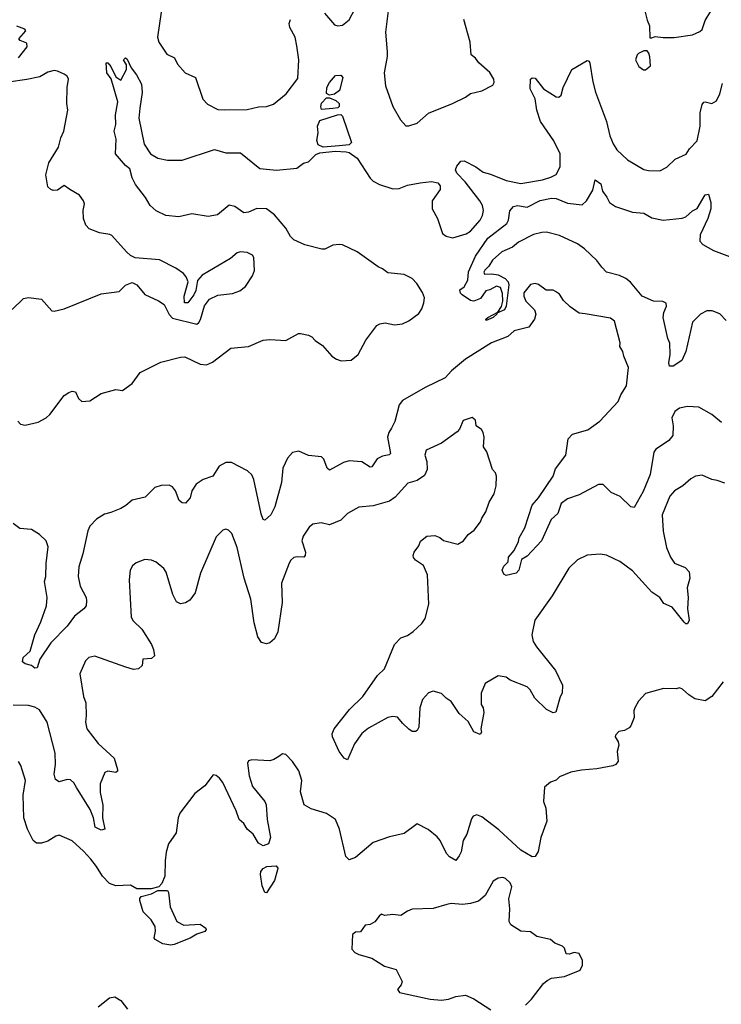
# Model space of a CAD drawing. Extents: x 2057697 to 2160550, y 827490 to 1016834.
# Tile 230 of 256: x 2081111 to 2085444, y 908964 to 915043. Entities that reach past the tile are written whole.
import ezdxf

# ---------------------------------------------------------------- set-up
doc = ezdxf.new("R2010")
doc.units = 0

msp = doc.modelspace()

# ---------------------------------------------------------------- linework, layer by layer
at = {"layer": '0CON20XD'}
for points in [[(2084957.1, 915155), (2084985, 915040), (2085000, 915005), (2085001.7, 914931.7), (2085015, 914930), (2085035, 914940), (2085085, 914932.5), (2085153, 914933), (2085265, 914950), (2085310.7, 914969.3), (2085325, 914982.5), (2085345, 915037.5), (2085379.2, 915095)], [(2081985, 915090), (2081963.1, 914935), (2081971.4, 914905), (2082020.3, 914830.3), (2082066.4, 914806.4), (2082085, 914768.8), (2082133.3, 914715), (2082196.2, 914685), (2082242.3, 914552.3), (2082271.2, 914521.2), (2082335, 914488), (2082375, 914485.8), (2082515, 914488.6), (2082585, 914504.4), (2082635, 914506.2), (2082678.3, 914521.7), (2082756, 914585), (2082829.7, 914680.3), (2082834.4, 914795), (2082822, 914882), (2082813.3, 914935), (2082780, 914995), (2082775, 915020), (2082784, 915045)], [(2082993, 915083), (2083055, 915012), (2083075.9, 915005.9), (2083105, 915008.6), (2083145, 915042), (2083181.7, 915108.3)], [(2083389.5, 915115), (2083370.4, 914965), (2083380.8, 914845), (2083380.8, 914815), (2083362.9, 914715), (2083370.8, 914635), (2083416.1, 914506.1), (2083462.5, 914425), (2083495, 914387.5), (2083515, 914387.5), (2083565, 914403.3), (2083635, 914465.8), (2083784.6, 914525.4), (2083865, 914564.4), (2083895, 914586.7), (2083965.5, 914604.5), (2084032.3, 914637.7), (2084042, 914655), (2084040, 914675), (2084015, 914716.2), (2083946.9, 914776.9), (2083926.2, 914805), (2083898.8, 914825), (2083893.1, 914905), (2083854.4, 915045)], [(2081105, 914807.1), (2081156.9, 914875), (2081155, 914898), (2081113.3, 914915), (2081106.2, 914925), (2081148.8, 914975), (2081143.8, 914985), (2081093.2, 915003.2)], [(2084963, 914733), (2084975, 914733.3), (2085007, 914757), (2085003, 914813), (2084997, 914837), (2084985, 914850), (2084965, 914850), (2084932.5, 914835), (2084923.3, 914825), (2084913.8, 914795), (2084933.6, 914753.6), (2084963, 914733)], [(2082130.5, 912960.5), (2082225, 912915.7), (2082265, 912911.9), (2082301.4, 912928.6), (2082415, 913015.5), (2082525, 913025.6), (2082615.5, 913064.5), (2082655, 913068.5), (2082755, 913063.1), (2082832.5, 913105), (2082845, 913106), (2082895, 913096.2), (2082915.8, 913085.8), (2082935, 913062.5), (2082981.2, 913031.2), (2083038.8, 912965), (2083067.3, 912947.3), (2083095.9, 912935.9), (2083158.3, 912941.7), (2083202, 912975), (2083248.8, 913065), (2083316.7, 913155), (2083335, 913165.8), (2083367.7, 913172.3), (2083425, 913160), (2083475, 913164.4), (2083515, 913184.2), (2083575, 913228.8), (2083595, 913257.5), (2083607.1, 913295), (2083610.8, 913325), (2083599.4, 913359.4), (2083564.2, 913415), (2083535, 913444.3), (2083485, 913470), (2083385, 913480), (2083352.5, 913505), (2083325, 913516.2), (2083195, 913610.6), (2083105, 913652), (2083085, 913655.8), (2083045, 913650.5), (2082995, 913626.2), (2082976.2, 913626.2), (2082872.8, 913652.8), (2082805, 913684.5), (2082783.1, 913705), (2082754.5, 913755), (2082685, 913838), (2082635, 913874.3), (2082575, 913876.7), (2082525, 913854.3), (2082495, 913850), (2082438.8, 913888.8), (2082405, 913896.9), (2082332.7, 913837.3), (2082275, 913828.1), (2082175, 913844.3), (2082093.6, 913826.4), (2082013.9, 913833.9), (2081955, 913863.6), (2081916.9, 913895), (2081888.9, 913945), (2081825.6, 914025.6), (2081805, 914066.2), (2081792.1, 914122.1), (2081765, 914142.9), (2081703.1, 914215), (2081708, 914305), (2081694, 914355), (2081704, 914395), (2081703.1, 914455), (2081717.9, 914535), (2081676.8, 914676.8), (2081648.9, 914715), (2081645, 914777.5), (2081655, 914776.2), (2081675, 914753.3), (2081705, 914690), (2081735, 914670), (2081770, 914735), (2081770, 914765), (2081752.5, 914795), (2081765, 914807.5), (2081775, 914800), (2081800, 914745), (2081832.3, 914702.3), (2081864.4, 914645), (2081867, 914593), (2081852.7, 914497.3), (2081846.7, 914435), (2081880.8, 914275), (2081920, 914215), (2081965, 914187.1), (2082025, 914175.7), (2082115, 914175.7), (2082315, 914240.8), (2082385, 914221.9), (2082475, 914220), (2082595, 914124.4), (2082696.9, 914113.1), (2082823, 914127), (2082863, 914157), (2082895, 914166.2), (2082940, 914210), (2082965, 914221.1), (2083059.4, 914230.6), (2083126.9, 914226.9), (2083145, 914222.5), (2083195, 914188.8), (2083275.7, 914065), (2083295, 914045.6), (2083334, 914025), (2083415, 913999.6), (2083455, 914001.1), (2083505, 914021.1), (2083584.4, 914035.6), (2083655, 914044), (2083692.5, 914035), (2083707, 914017), (2083706.7, 913995), (2083657.5, 913925), (2083658.8, 913875), (2083692, 913815), (2083722.1, 913722.1), (2083745.7, 913705.7), (2083785, 913695.7), (2083868.3, 913721.7), (2083895, 913737.5), (2083954.4, 913805), (2083970, 913835), (2083974.4, 913865), (2083970, 913895), (2083952.9, 913925), (2083861.7, 914041.7), (2083810.8, 914095), (2083802.5, 914115), (2083811.3, 914138.7), (2083835, 914168.8), (2083855, 914170.8), (2083927.1, 914135), (2083972.3, 914102.3), (2084019.3, 914089.3), (2084115, 914050.8), (2084205, 914031.5), (2084340, 914055), (2084390.2, 914069.8), (2084425, 914088), (2084448.6, 914135), (2084448.1, 914215), (2084408.9, 914295), (2084328.2, 914415), (2084304.6, 914485), (2084294.5, 914555), (2084264.4, 914615), (2084266.2, 914675), (2084275.9, 914684.1), (2084295, 914681.4), (2084346.6, 914616.6), (2084425, 914566.7), (2084440, 914565), (2084455, 914577.5), (2084467.1, 914625), (2084521.2, 914735), (2084615, 914790.8), (2084627.1, 914787.1), (2084632, 914775), (2084651.4, 914658.6), (2084666.7, 914595), (2084734.5, 914415), (2084755.5, 914325), (2084775, 914276), (2084798.8, 914238.8), (2084865, 914177.1), (2084965, 914118.8), (2084995, 914110.8), (2085065, 914110), (2085106.8, 914133.2), (2085159.1, 914180.9), (2085226.4, 914213.6), (2085247.1, 914245), (2085294.3, 914295), (2085313.3, 914385), (2085312.4, 914467.6), (2085325, 914520), (2085335, 914533.8), (2085345, 914536.2), (2085385, 914526), (2085415, 914541.2), (2085435.5, 914584.5), (2085450.2, 914649.8)], [(2081065, 913254.4), (2081135, 913320.8), (2081165, 913326.9), (2081245, 913317.5), (2081310, 913245), (2081325, 913242.5), (2081385, 913258.8), (2081615, 913349.4), (2081725, 913365.8), (2081765, 913403.3), (2081805, 913420), (2081835, 913406.7), (2081885, 913346), (2081967.9, 913307.9), (2082003.8, 913285), (2082035, 913223.3), (2082055, 913200), (2082205, 913163.8), (2082217.3, 913172.7), (2082227.3, 913192.7), (2082253, 913277), (2082282.7, 913317.3), (2082335, 913342), (2082425, 913352), (2082471.7, 913368.3), (2082505.8, 913395), (2082548.3, 913461.7), (2082561.2, 913495), (2082556.2, 913575), (2082548.3, 913588.3), (2082516.1, 913606.1), (2082475, 913608.8), (2082455, 913603.8), (2082412.1, 913567.9), (2082237.5, 913465), (2082208.3, 913431.7), (2082199.3, 913370.7), (2082187.5, 913345), (2082150, 913295), (2082130, 913295), (2082127.5, 913335), (2082151.2, 913425), (2082140, 913455), (2082123.8, 913475), (2082075, 913508.1), (2081975, 913559.4), (2081825, 913572.5), (2081795, 913587.5), (2081770.5, 913610.5), (2081680.5, 913710.5), (2081667.5, 913717.5), (2081605, 913727.5), (2081541.2, 913751.2), (2081518.8, 913775), (2081506.2, 913815), (2081504.1, 913864.1), (2081512, 913905), (2081506, 913925), (2081480.3, 913960.3), (2081421.2, 913995), (2081385, 914020), (2081345, 913990.6), (2081318, 913988), (2081303.9, 913993.9), (2081285, 914010), (2081271.9, 914085), (2081291.7, 914158.3), (2081351.4, 914255), (2081365.9, 914314.1), (2081383.3, 914355), (2081408.8, 914485), (2081402.5, 914525), (2081403.9, 914623.9), (2081412, 914675), (2081404, 914694), (2081385, 914706.7), (2081345.8, 914725.8), (2081325, 914729.2), (2081285, 914719.2), (2081235, 914690.6), (2081155, 914672.9), (2081042.3, 914657.7)], [(2083025, 914577.5), (2083006.7, 914586.7), (2083007.5, 914625), (2083024.2, 914655.8), (2083060.7, 914699.3), (2083095, 914701.2), (2083105.7, 914685), (2083086.7, 914605), (2083055, 914582.5), (2083025, 914577.5)], [(2082975, 914487.5), (2082970, 914505), (2082975, 914527.5), (2083005, 914560), (2083025, 914560), (2083063.9, 914543.9), (2083083.8, 914525), (2083083.9, 914506.1), (2083075, 914498.8), (2083045, 914493.8), (2082975, 914487.5)], [(2082985, 914255.7), (2082955, 914271.2), (2082947, 914297), (2082954.3, 914345), (2082950, 914385), (2082965, 914420), (2083073.6, 914456.4), (2083095, 914456.7), (2083105, 914447.5), (2083160.6, 914285), (2083145, 914270), (2083085, 914263.3), (2082985, 914255.7)], [(2085474.4, 913185), (2085435, 913227.8), (2085386.4, 913246.4), (2085354.4, 913245.6), (2085315, 913224.3), (2085265.5, 913174.5), (2085223.8, 912995), (2085200.7, 912939.3), (2085145.6, 912904.4), (2085124, 912904), (2085120, 912925), (2085128.9, 912975), (2085125.6, 913045), (2085113.1, 913075), (2085084.5, 913204.5), (2085088.1, 913235), (2085106, 913275), (2085102.3, 913292.3), (2085083.1, 913303.1), (2085025, 913304.5), (2084955, 913336.4), (2084882.3, 913422.3), (2084855.2, 913445.2), (2084815, 913464.1), (2084734, 913484), (2084705, 913514.3), (2084675.7, 913555.7), (2084598.1, 913628.1), (2084555, 913658.6), (2084445, 913711.2), (2084365, 913730.8), (2084335, 913729.4), (2084285, 913717.1), (2084190.6, 913669.4), (2084155, 913637.5), (2084089.3, 913610.7), (2084031.7, 913558.3), (2084008.3, 913521.7), (2083983, 913497), (2083977.5, 913485), (2083982.3, 913472.3), (2084025.8, 913474.2), (2084065, 913466.9), (2084109.4, 913445), (2084127.3, 913425), (2084131.4, 913405), (2084115.8, 913275), (2084105, 913252.5), (2084058.3, 913231.7), (2084058, 913225), (2084035.8, 913205), (2083992.5, 913185), (2083988.8, 913195), (2084001.2, 913205), (2084063.3, 913236.7), (2084087.2, 913272.8), (2084095.7, 913305), (2084093.2, 913353.2), (2084079.7, 913389.7), (2084055, 913398.6), (2084015, 913375.6), (2083990.3, 913369.7), (2083957.7, 913322.3), (2083915, 913306), (2083895, 913308.8), (2083843.2, 913343.2), (2083832.5, 913355), (2083828.8, 913375), (2083856.2, 913393.8), (2083878.1, 913435), (2083883.6, 913486.4), (2083925, 913582.5), (2084002.5, 913695), (2084120, 913785), (2084129.6, 913805), (2084137.9, 913862.1), (2084161.1, 913888.9), (2084185, 913896.7), (2084245, 913885.6), (2084325, 913926.6), (2084395, 913941.6), (2084425, 913938.3), (2084495, 913910.2), (2084585, 913899.1), (2084612.2, 913925), (2084650.6, 913989.4), (2084665, 914053.3), (2084699.5, 914029.5), (2084710.6, 913985), (2084737.8, 913947.8), (2084753.6, 913913.6), (2084791.2, 913888.8), (2084896.1, 913853.9), (2084965, 913848), (2085015, 913820), (2085085, 913805.7), (2085202.4, 913817.6), (2085224.5, 913825.5), (2085265, 913862), (2085295, 913876.2), (2085345, 913962.5), (2085365, 913966.7), (2085380, 913915), (2085378.1, 913875), (2085360, 913815), (2085312.2, 913715), (2085311.9, 913675), (2085330, 913655), (2085395, 913618.9), (2085510, 913575)], [(2085445, 912555.7), (2085386, 912605), (2085305, 912651.4), (2085235.6, 912654.4), (2085185, 912644.2), (2085156.3, 912623.7), (2085138.1, 912585), (2085145.7, 912535), (2085144, 912475), (2085120, 912445), (2085069.1, 912410.9), (2085039.1, 912390.9), (2085027, 912373), (2085003.6, 912235), (2084960.5, 912129.5), (2084905, 912031.2), (2084885, 912036.2), (2084818.7, 912098.7), (2084764.6, 912124.6), (2084715, 912173.3), (2084685, 912173.8), (2084565, 912110), (2084495, 912085.8), (2084454.5, 912055.5), (2084433.8, 911995), (2084393, 911957), (2084333.3, 911825), (2084245, 911730), (2084210.7, 911709.3), (2084192.5, 911645), (2084177.5, 911625), (2084115, 911612.5), (2084100, 911620), (2084091.2, 911645), (2084101.2, 911668.8), (2084127.5, 911695), (2084130, 911725), (2084164, 911765), (2084190.8, 911820.8), (2084195.8, 911845), (2084230, 911905), (2084275.7, 912045), (2084315, 912090.8), (2084405, 912224.3), (2084419.5, 912270.5), (2084482.9, 912355), (2084498, 912455), (2084525.6, 912484.4), (2084619.8, 912510.2), (2084692.9, 912565), (2084806, 912685), (2084823, 912727), (2084858.3, 912781.7), (2084870.8, 912895), (2084842, 912965), (2084836, 912995), (2084816.2, 913025), (2084818.3, 913048.3), (2084785, 913182.5), (2084759.3, 913199.3), (2084604.1, 913225.9), (2084565, 913232), (2084509.6, 913269.6), (2084468.5, 913308.5), (2084445, 913347.5), (2084420, 913365), (2084405, 913372.5), (2084362.3, 913372.3), (2084315, 913408.8), (2084295, 913413.8), (2084265, 913408.8), (2084225, 913357.5), (2084223.8, 913335), (2084236.7, 913305), (2084291.2, 913251.2), (2084298, 913225), (2084290, 913195), (2084256, 913145), (2084165, 913122.5), (2084125, 913087.8), (2084025, 913047.3), (2083863.4, 912946.6), (2083778, 912875), (2083738.7, 912831.3), (2083615, 912772.7), (2083475, 912691.4), (2083454.4, 912665), (2083427.4, 912562.6), (2083408, 912522), (2083390, 912495), (2083382.9, 912465), (2083400.6, 912365), (2083393.6, 912356.4), (2083351.9, 912348.1), (2083318.8, 912331.2), (2083285, 912282.5), (2083275, 912281.2), (2083225, 912312.9), (2083145, 912318.9), (2083110.2, 912309.8), (2083025, 912260.8), (2083010.8, 912275), (2082989.7, 912329.7), (2082975, 912344), (2082895, 912352.2), (2082835, 912378.6), (2082795, 912370), (2082764.2, 912335), (2082735.6, 912275), (2082727.1, 912185), (2082687.8, 912035), (2082662.5, 911985), (2082625, 911952.5), (2082615, 911957.5), (2082602.4, 911992.4), (2082557.5, 912205), (2082543.8, 912233.8), (2082518.5, 912258.5), (2082419.8, 912309.8), (2082385, 912308.8), (2082343.1, 912286.9), (2082304, 912225), (2082245, 912204.5), (2082200.6, 912175), (2082174.3, 912135), (2082165, 912090), (2082135, 912057.5), (2082115, 912060), (2082096.7, 912075), (2082074.2, 912135), (2082055, 912159.2), (2082035, 912168.6), (2081985, 912167.1), (2081946.7, 912155), (2081885.9, 912094.1), (2081805, 912076.2), (2081766.6, 912043.4), (2081735, 912025.8), (2081675, 912000), (2081635, 911990), (2081585, 911959.2), (2081545, 911915.8), (2081532.6, 911887.4), (2081500.9, 911745), (2081476.5, 911665), (2081473.2, 911605), (2081483.8, 911545), (2081520.8, 911475), (2081523.9, 911456.1), (2081522, 911425), (2081508, 911405), (2081450.2, 911359.8), (2081405, 911298.8), (2081304.5, 911195.5), (2081236.2, 911095), (2081219.3, 911040.7), (2081205, 911040), (2081185, 911056.7), (2081145, 911066.7), (2081129.3, 911079.3), (2081133.8, 911105), (2081176.2, 911145), (2081204.4, 911245), (2081241.4, 911325), (2081276.5, 911425), (2081281.1, 911475), (2081264.2, 911574.2), (2081272.7, 911605), (2081274.6, 911685), (2081287.6, 911787.6), (2081275.5, 911825), (2081232.9, 911865), (2081183.3, 911895), (2081111.7, 911901.7), (2081071.7, 911931.7)], [(2081099.2, 912565), (2081115.8, 912545.8), (2081145, 912539.2), (2081225, 912557.8), (2081274.3, 912585), (2081296.5, 912605), (2081385, 912722), (2081415, 912742), (2081435, 912748.8), (2081455.8, 912745.8), (2081473.8, 912705), (2081495, 912686.7), (2081545, 912688.8), (2081615, 912735.7), (2081705, 912758.8), (2081747, 912753), (2081805, 912796), (2081855, 912864), (2081982.1, 912927.9), (2082105, 912960.4), (2082130.5, 912960.5)], [(2085465, 912182), (2085418.3, 912198.3), (2085385, 912203.8), (2085325, 912230), (2085285, 912223.8), (2085255, 912208.8), (2085205.6, 912164.4), (2085155.7, 912134.3), (2085125, 912102), (2085078.1, 911985), (2085084.5, 911885), (2085104.4, 911785), (2085129.2, 911725), (2085155, 911688), (2085220.9, 911660.9), (2085245.8, 911635), (2085248.6, 911595), (2085232.9, 911535), (2085240, 911475), (2085235.8, 911405.8), (2085246, 911335), (2085235, 911312.5), (2085225, 911313.3), (2085215, 911323.3), (2085141.2, 911415), (2085088.3, 911438.3), (2085063.8, 911475), (2085015, 911509.2), (2084895, 911639.4), (2084817.8, 911697.8), (2084781.2, 911715), (2084735, 911737.1), (2084695, 911742.5), (2084616.1, 911736.1), (2084555, 911709.2), (2084502.8, 911657.2), (2084398.6, 911485), (2084291.4, 911335), (2084273.5, 911245), (2084281.8, 911205), (2084302.1, 911172.1), (2084420.6, 911025), (2084464, 910935), (2084461.2, 910885), (2084448.3, 910861.7), (2084421.7, 910768.3), (2084405, 910763.3), (2084363.3, 910785), (2084292, 910855), (2084264, 910905), (2084245, 910924), (2084140, 910965), (2084114.4, 910984.4), (2084065, 910992.9), (2083986, 910944), (2083960, 910885), (2083961.2, 910815), (2083973.3, 910795), (2083978, 910765), (2083958.8, 910665), (2083963.3, 910645), (2083955, 910630), (2083915, 910646.7), (2083879.8, 910709.8), (2083825, 910758.9), (2083775, 910834.4), (2083744, 910854), (2083715, 910882.9), (2083665, 910896.7), (2083635, 910887.5), (2083598, 910845), (2083582.2, 910795), (2083575.5, 910674.5), (2083566.2, 910655), (2083555, 910648), (2083535, 910648.8), (2083515, 910663.8), (2083476.8, 910696.8), (2083445, 910736), (2083415, 910742), (2083385, 910735.7), (2083265, 910668.6), (2083224.6, 910635.4), (2083178.7, 910571.3), (2083135, 910473.3), (2083115, 910483.3), (2083083.9, 910523.9), (2083042, 910615), (2083040, 910635), (2083054.2, 910665), (2083147.5, 910785), (2083230.8, 910865), (2083320, 910995), (2083365, 911036), (2083426, 911185), (2083465, 911226), (2083505, 911240.8), (2083542, 911265), (2083594.6, 911315.4), (2083614.4, 911345), (2083637.5, 911435), (2083629.2, 911615), (2083605, 911673.3), (2083555.8, 911705.8), (2083542.3, 911722.3), (2083540, 911735), (2083546.2, 911755), (2083575.7, 911794.3), (2083585.9, 911824.1), (2083625, 911854), (2083675, 911857.5), (2083705, 911846.2), (2083728.3, 911828.3), (2083816.1, 911803.9), (2083852.5, 911825), (2083880, 911865), (2083917.7, 911892.3), (2083957, 911943), (2083964.3, 911965.7), (2083990, 912005), (2084010.8, 912065), (2084041.9, 912115), (2084054.3, 912165), (2084056, 912225), (2084048.8, 912245), (2084031.2, 912265), (2083995.8, 912375.8), (2083976.2, 912405), (2083978.8, 912465), (2083973.3, 912493.3), (2083963, 912513), (2083930, 912535), (2083925, 912570), (2083905, 912586.7), (2083850.7, 912569.3), (2083826.7, 912515), (2083811.7, 912498.3), (2083715, 912428), (2083621.2, 912385), (2083612.5, 912355), (2083625.6, 912315.6), (2083627.5, 912265), (2083611.7, 912228.3), (2083565, 912198.6), (2083508.7, 912181.3), (2083430, 912095), (2083395, 912070.6), (2083295, 912041.9), (2083205, 912034.2), (2083135.9, 911994.1), (2083093.8, 911953.8), (2083025, 911924.5), (2082972.7, 911937.3), (2082922.1, 911927.9), (2082899.7, 911910.3), (2082860.8, 911855), (2082854.4, 911825), (2082875.6, 911755), (2082874, 911735), (2082865, 911724.3), (2082825, 911727.1), (2082805, 911722.5), (2082785, 911706.2), (2082775, 911686.7), (2082728.5, 911565), (2082732.2, 911445), (2082705.6, 911264.4), (2082685, 911221.2), (2082655, 911196.2), (2082635, 911188.8), (2082605, 911197.5), (2082582.7, 911232.7), (2082559.7, 911319.7), (2082539.6, 911465), (2082496.8, 911595), (2082454.2, 911785), (2082421.7, 911871.7), (2082401.7, 911891.7), (2082385, 911896.7), (2082365, 911891.2), (2082325, 911850), (2082228.5, 911625), (2082194.3, 911505), (2082161.2, 911458.8), (2082135, 911442), (2082105, 911436.2), (2082079.5, 911449.5), (2082056, 911495), (2082015, 911631.2), (2082002, 911655), (2081955, 911694), (2081925, 911707.1), (2081885, 911709.4), (2081830.9, 911689.1), (2081808.3, 911671.7), (2081794.2, 911645), (2081786.7, 911585), (2081800.6, 911355), (2081812.2, 911332.2), (2081865, 911280.8), (2081925.6, 911185), (2081938.6, 911155), (2081943.9, 911116.1), (2081925, 911098.8), (2081872.5, 911095), (2081868, 911055), (2081844.6, 911035.4), (2081815, 911030.9), (2081766, 911046), (2081575, 911113.3), (2081537.5, 911105), (2081516.7, 911085), (2081482.5, 911005), (2081505.5, 910865), (2081520.5, 910825), (2081522.6, 910747.4), (2081516.9, 910705), (2081526.9, 910665), (2081595.7, 910575), (2081694.5, 910484.5), (2081716.2, 910413.8), (2081716.2, 910403.8), (2081705, 910396.2), (2081655, 910403.3), (2081637.5, 910395), (2081609.2, 910325), (2081608.3, 910271.7), (2081624.2, 910194.2), (2081623.3, 910115), (2081636.7, 910045), (2081615, 910038.6), (2081577.4, 910057.4), (2081567.9, 910115), (2081546, 910166), (2081462.7, 910302.7), (2081445, 910332), (2081425, 910349.2), (2081405, 910352.5), (2081355, 910338), (2081332.5, 910352.5), (2081324.5, 910385), (2081331.5, 910445), (2081329.6, 910515), (2081281.5, 910705), (2081233, 910783), (2081205, 910798.8), (2081165, 910809.2), (2081071.3, 910811.3)], [(2085455, 910956), (2085385.4, 910864.6), (2085345, 910837.5), (2085280.5, 910850.5), (2085242.5, 910875), (2085205, 910910), (2085185, 910917.5), (2085165, 910912.5), (2085087, 910913), (2084975, 910882.5), (2084932.5, 910835), (2084910, 910795), (2084903.3, 910775), (2084906.2, 910735), (2084885, 910682.5), (2084875, 910670), (2084846.2, 910653.8), (2084811.7, 910648.3), (2084790, 910625), (2084787.5, 910615), (2084807.5, 910585), (2084811.2, 910565), (2084800, 910525), (2084806, 910465), (2084793.3, 910445), (2084774.2, 910435.8), (2084675, 910418), (2084580.5, 910409.5), (2084515, 910396.7), (2084445, 910367.5), (2084425, 910347.5), (2084390, 910335), (2084352.5, 910305), (2084346.4, 910216.4), (2084360, 910175), (2084366.1, 910093.9), (2084330, 909995), (2084313, 909907), (2084295, 909876), (2084275, 909875.5), (2084205, 909915.4), (2084070.3, 910040.3), (2083965, 910122), (2083935, 910133.8), (2083912.5, 910125), (2083900.5, 910109.5), (2083872, 910015), (2083850, 909975), (2083837.5, 909905), (2083825, 909880), (2083805, 909852.5), (2083765, 909874), (2083747.5, 909895), (2083708.6, 909975), (2083688.9, 909998.9), (2083634.1, 910044.1), (2083565, 910077.5), (2083485, 910018), (2083395, 909998.6), (2083295, 909963.8), (2083185, 909871.2), (2083145, 909856.7), (2083125, 909877.5), (2083086.9, 910045), (2083061.4, 910105), (2083005, 910141.9), (2082911.4, 910171.4), (2082868.8, 910195), (2082845.5, 910275), (2082853.3, 910345), (2082835.3, 910405.3), (2082795, 910464), (2082755, 910506.2), (2082735, 910510), (2082712.5, 910495), (2082680, 910475), (2082655, 910467.5), (2082545, 910472.5), (2082525, 910467.5), (2082517, 910453), (2082528, 910375), (2082549.7, 910309.7), (2082625, 910216.7), (2082634, 910195), (2082640, 910105), (2082660, 909995), (2082647.5, 909955), (2082615, 909943.3), (2082585, 909960), (2082553.9, 910013.9), (2082516.7, 910045), (2082495, 910080), (2082466.2, 910105), (2082447.9, 910157.9), (2082365, 910333.3), (2082345, 910361.2), (2082325, 910376.2), (2082305, 910380), (2082255, 910313.8), (2082193.8, 910265), (2082101.2, 910145), (2082090, 910115), (2082077.3, 910022.7), (2082029.2, 909955), (2082015.7, 909904.3), (2082009.7, 909849.7), (2082007.5, 909755), (2081989.6, 909710.4), (2081969.6, 909690.4), (2081922.8, 909677.2), (2081835, 909676.2), (2081795, 909700), (2081705, 909696.4), (2081665, 909709.5), (2081622.7, 909755), (2081586.5, 909815), (2081550.2, 909860.2), (2081505, 909910.6), (2081435, 909972.5), (2081355, 910007.5), (2081335, 910002.5), (2081285, 909971.9), (2081245, 909959.4), (2081215, 909958.6), (2081195.5, 909975.5), (2081159.5, 910045), (2081137.5, 910115), (2081131.9, 910255), (2081146.8, 910346.8), (2081118.8, 910438.8), (2081103.9, 910463.9)], [(2082635, 909652), (2082625, 909653.8), (2082607.8, 909695), (2082597.7, 909765), (2082601.1, 909785), (2082615, 909803.5), (2082638, 909815), (2082695, 909818.2), (2082704.4, 909805), (2082703.6, 909795), (2082685, 909727.5), (2082635, 909652)], [(2084235, 908958.8), (2084271.2, 908995), (2084345, 909092), (2084369.1, 909110.9), (2084396.1, 909126.1), (2084475, 909136.7), (2084572.5, 909175), (2084587.5, 909205), (2084587.5, 909235), (2084565, 909277.5), (2084535, 909283.3), (2084505, 909273.8), (2084486.4, 909276.4), (2084475, 909310), (2084463, 909323), (2084415, 909342.5), (2084390, 909365), (2084305, 909383.3), (2084265, 909411.2), (2084205, 909416), (2084144.3, 909454.3), (2084134, 909475), (2084137, 909553), (2084131.4, 909615), (2084149.5, 909689.5), (2084140, 909715), (2084111.7, 909741.7), (2084095, 909746.2), (2084065, 909742), (2084035.5, 909724.5), (2083985, 909636.7), (2083945, 909601.4), (2083895, 909585.6), (2083845, 909580), (2083775, 909586.2), (2083749.3, 909580.7), (2083663.6, 909556.4), (2083535, 909551.2), (2083505, 909540), (2083465, 909513.3), (2083415, 909518.8), (2083365, 909512.5), (2083345, 909520), (2083330.7, 909509.3), (2083305, 909472.5), (2083275, 909457.5), (2083245, 909452.5), (2083215, 909412.5), (2083185, 909408.8), (2083166.2, 909395), (2083162.5, 909305), (2083180, 909285), (2083205, 909272.5), (2083285, 909248.8), (2083365, 909200), (2083435, 909180), (2083473.8, 909105), (2083466.1, 909083.9), (2083443.3, 909055), (2083456.4, 909036.4), (2083645, 908996.2), (2083715, 908990), (2083760, 908995), (2083805, 909013.3), (2083865, 909021.2), (2083915, 908998.8), (2084019.7, 908929.7)], [(2082045, 909330), (2081995, 909336.7), (2081947.5, 909365), (2081942.5, 909375), (2081950, 909415), (2081946.9, 909445), (2081922.5, 909485), (2081874.6, 909534.6), (2081852.9, 909605), (2081852.8, 909617.2), (2081861.1, 909628.9), (2081925, 909647.1), (2081965, 909666), (2082025, 909666.2), (2082030.8, 909655), (2082040.5, 909565), (2082081.4, 909475), (2082125, 909453.5), (2082225, 909459.4), (2082260, 909435), (2082263.3, 909425), (2082255, 909413.8), (2082205, 909397.1), (2082165, 909372.5), (2082065, 909333.8), (2082045, 909330)], [(2081595, 908949.2), (2081665, 909003.8), (2081699.3, 909009.3), (2081735, 908987.5), (2081777.5, 908935)]]:
    msp.add_lwpolyline(points, dxfattribs=at)

doc.saveas('drawing.dxf')
